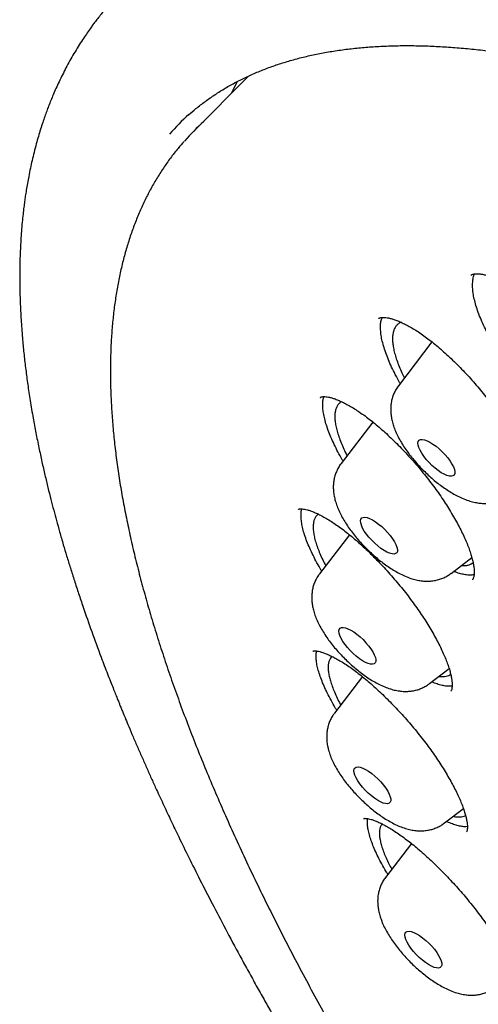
# Model space of a CAD drawing. Header units: millimetres. Extents: x 8 to 806, y 12 to 1720.
# Tile 37 of 129: x 591 to 598, y 657 to 673. Entities that reach past the tile are written whole.
import ezdxf

# ---------------------------------------------------------------- set-up
doc = ezdxf.new("R2010")
doc.units = ezdxf.units.MM

msp = doc.modelspace()

# ---------------------------------------------------------------- linework, layer by layer
at = {"color": 7, "linetype": 'Continuous', "lineweight": 30}
for p, q in [((594.351, 672.301), (593.465, 671.411)), ((597.955, 669.076), (597.97, 669.087)), ((596.459, 668.374), (596.457, 668.372)), ((597.324, 667.998), (596.781, 667.289)), ((596.366, 666.702), (595.851, 666.031)), ((595.986, 664.878), (595.502, 664.246)), ((597.634, 664.253), (597.969, 664.511)), ((595.394, 662.992), (595.393, 662.991)), ((597.285, 662.469), (597.601, 662.713)), ((596.197, 662.581), (595.744, 661.99)), ((597.65, 662.43), (597.638, 662.428)), ((597.527, 660.213), (597.833, 660.449)), ((597.897, 660.155), (597.871, 660.151)), ((596.992, 659.881), (596.57, 659.33))]:
    msp.add_line(p, q, dxfattribs=at)
at = {"color": 7, "linetype": 'Continuous', "lineweight": 30, "flags": 128}
for points in [[(594.082, 672.031), (594.143, 672.156), (594.173, 672.214)], [(597.115, 666.408), (597.137, 666.418), (597.166, 666.42), (597.203, 666.413), (597.244, 666.398), (597.29, 666.376), (597.339, 666.345), (597.389, 666.309), (597.44, 666.267), (597.489, 666.22), (597.536, 666.171), (597.579, 666.121), (597.616, 666.07), (597.647, 666.021), (597.67, 665.975), (597.686, 665.934), (597.693, 665.897), (597.692, 665.867), (597.682, 665.844), (597.664, 665.83), (597.638, 665.824), (597.605, 665.826), (597.566, 665.837), (597.522, 665.856), (597.475, 665.882), (597.425, 665.916), (597.374, 665.955), (597.324, 666), (597.276, 666.048), (597.231, 666.098), (597.191, 666.148), (597.157, 666.198), (597.13, 666.246), (597.11, 666.29), (597.098, 666.329), (597.095, 666.362), (597.101, 666.389), (597.115, 666.408)], [(596.171, 665.13), (596.185, 665.149), (596.207, 665.159), (596.236, 665.162), (596.272, 665.155), (596.313, 665.141), (596.359, 665.118), (596.408, 665.088), (596.458, 665.051), (596.509, 665.009), (596.558, 664.963), (596.605, 664.914), (596.648, 664.864), (596.685, 664.813), (596.716, 664.764), (596.74, 664.718), (596.756, 664.676), (596.764, 664.64), (596.763, 664.609), (596.753, 664.587), (596.735, 664.572), (596.709, 664.565), (596.677, 664.567), (596.638, 664.578), (596.594, 664.597), (596.547, 664.623), (596.497, 664.657), (596.446, 664.696), (596.396, 664.74), (596.348, 664.788), (596.303, 664.838), (596.263, 664.888), (596.228, 664.938), (596.201, 664.986), (596.181, 665.03), (596.169, 665.07), (596.166, 665.103), (596.171, 665.13)], [(595.817, 663.318), (595.822, 663.345), (595.835, 663.364), (595.857, 663.375), (595.886, 663.377), (595.922, 663.371), (595.963, 663.357), (596.009, 663.334), (596.057, 663.304), (596.108, 663.268), (596.159, 663.226), (596.208, 663.18), (596.255, 663.131), (596.298, 663.081), (596.335, 663.03), (596.366, 662.981), (596.39, 662.935), (596.407, 662.893), (596.414, 662.856), (596.414, 662.826), (596.404, 662.803), (596.387, 662.788), (596.361, 662.781), (596.329, 662.783), (596.29, 662.793), (596.246, 662.812), (596.199, 662.838), (596.149, 662.871), (596.098, 662.91), (596.048, 662.954), (596, 663.002), (595.955, 663.052), (595.915, 663.102), (595.88, 663.152), (595.852, 663.2), (595.832, 663.245), (595.82, 663.284), (595.817, 663.318)], [(596.062, 661.027), (596.058, 661.061), (596.063, 661.088), (596.077, 661.107), (596.098, 661.118), (596.127, 661.121), (596.162, 661.115), (596.204, 661.101), (596.249, 661.078), (596.298, 661.049), (596.348, 661.013), (596.399, 660.971), (596.449, 660.925), (596.495, 660.876), (596.538, 660.826), (596.576, 660.775), (596.608, 660.726), (596.632, 660.68), (596.648, 660.638), (596.656, 660.601), (596.656, 660.57), (596.646, 660.547), (596.629, 660.531), (596.604, 660.524), (596.571, 660.526), (596.533, 660.536), (596.489, 660.555), (596.442, 660.581), (596.392, 660.614), (596.342, 660.653), (596.291, 660.697), (596.243, 660.744), (596.198, 660.794), (596.157, 660.845), (596.123, 660.895), (596.095, 660.943), (596.074, 660.987), (596.062, 661.027)], [(596.9, 658.326), (596.888, 658.366), (596.884, 658.4), (596.889, 658.427), (596.902, 658.447), (596.923, 658.458), (596.952, 658.461), (596.987, 658.456), (597.028, 658.442), (597.074, 658.42), (597.122, 658.39), (597.173, 658.354), (597.223, 658.313), (597.273, 658.267), (597.32, 658.218), (597.363, 658.168), (597.401, 658.117), (597.432, 658.068), (597.457, 658.021), (597.473, 657.979), (597.482, 657.942), (597.481, 657.911), (597.472, 657.888), (597.455, 657.872), (597.43, 657.865), (597.398, 657.866), (597.36, 657.876), (597.316, 657.894), (597.269, 657.92), (597.219, 657.953), (597.169, 657.992), (597.118, 658.036), (597.07, 658.083), (597.025, 658.133), (596.984, 658.184), (596.949, 658.234), (596.921, 658.282), (596.9, 658.326)]]:
    msp.add_lwpolyline(points, dxfattribs=at)
at = {"color": 7, "linetype": 'Continuous', "lineweight": 30}
for centre, radius, start, end in [((595.937, 668.817), 3.833, 131.7352, 138.4044), ((596.159, 668.726), 3.803, 131.7385, 138.4278)]:
    msp.add_arc(centre, radius, start, end, dxfattribs=at)
for points, knots in [([(592.506, 673.894), (592.472, 673.862), (592.409, 673.801), (592.328, 673.719), (592.263, 673.65), (592.214, 673.597), (592.169, 673.548), (592.126, 673.498), (592.079, 673.444), (592.03, 673.386), (591.977, 673.32), (591.923, 673.252), (591.872, 673.186), (591.827, 673.125), (591.779, 673.058), (591.723, 672.978), (591.659, 672.883), (591.592, 672.778), (591.525, 672.666), (591.458, 672.551), (591.396, 672.436), (591.338, 672.322), (591.284, 672.211), (591.234, 672.104), (591.19, 672.002), (591.15, 671.907), (591.115, 671.818), (591.082, 671.731), (591.05, 671.642), (591.017, 671.544), (590.982, 671.438), (590.948, 671.324), (590.912, 671.2), (590.878, 671.07), (590.846, 670.938), (590.818, 670.808), (590.793, 670.684), (590.771, 670.565), (590.753, 670.458), (590.737, 670.36), (590.724, 670.268), (590.712, 670.172), (590.699, 670.06), (590.685, 669.932), (590.673, 669.792), (590.663, 669.648), (590.653, 669.451), (590.645, 669.202), (590.645, 668.903), (590.653, 668.612), (590.669, 668.322), (590.69, 668.049), (590.715, 667.791), (590.743, 667.55), (590.776, 667.304), (590.815, 667.043), (590.86, 666.782), (590.907, 666.527), (590.955, 666.291), (591.004, 666.064), (591.053, 665.848), (591.101, 665.645), (591.149, 665.455), (591.195, 665.278), (591.243, 665.103), (591.294, 664.917), (591.349, 664.726), (591.407, 664.532), (591.467, 664.338), (591.531, 664.134), (591.6, 663.923), (591.693, 663.649), (591.813, 663.306), (591.929, 662.989), (592.016, 662.76), (592.066, 662.63), (592.113, 662.509), (592.155, 662.403), (592.192, 662.311), (592.223, 662.234), (592.248, 662.172), (592.267, 662.125), (592.282, 662.087), (592.3, 662.044), (592.327, 661.979), (592.365, 661.887), (592.418, 661.76), (592.483, 661.606), (592.557, 661.434), (592.633, 661.26), (592.709, 661.089), (592.785, 660.92), (592.875, 660.722), (592.979, 660.496), (593.099, 660.242), (593.233, 659.963), (593.388, 659.647), (593.568, 659.287), (593.765, 658.903), (593.98, 658.492), (594.173, 658.134), (594.335, 657.836), (594.461, 657.61), (594.585, 657.388), (594.703, 657.18), (594.813, 656.988), (594.914, 656.814), (595.005, 656.657), (595.09, 656.512), (595.167, 656.382), (595.235, 656.267), (595.29, 656.174), (595.335, 656.099), (595.375, 656.034), (595.415, 655.966), (595.472, 655.872), (595.55, 655.744), (595.653, 655.575), (595.776, 655.376), (595.911, 655.158), (596.057, 654.926), (596.212, 654.683), (596.378, 654.423), (596.552, 654.155), (596.728, 653.886), (596.984, 653.499), (597.324, 652.994), (597.778, 652.334), (598.266, 651.643), (598.788, 650.922), (599.355, 650.157), (599.971, 649.347), (600.639, 648.491), (601.317, 647.644), (602.005, 646.806), (602.702, 645.977), (603.406, 645.159), (604.142, 644.323), (604.912, 643.47), (605.719, 642.597), (606.539, 641.731), (607.371, 640.873), (608.199, 640.04), (609.022, 639.231), (609.838, 638.447), (610.66, 637.674), (611.489, 636.912), (612.324, 636.162), (613.124, 635.461), (613.89, 634.803), (614.627, 634.184), (615.377, 633.567), (616.141, 632.953), (616.919, 632.342), (617.709, 631.736), (618.505, 631.14), (619.299, 630.561), (620.081, 630.006), (620.848, 629.475), (621.569, 628.991), (622.245, 628.548), (622.751, 628.224), (623.121, 627.993), (623.35, 627.85), (623.562, 627.72), (623.763, 627.597), (623.95, 627.484), (624.12, 627.382), (624.246, 627.307), (624.337, 627.253), (624.405, 627.213), (624.479, 627.169), (624.569, 627.117), (624.682, 627.051), (624.819, 626.971), (624.979, 626.879), (625.162, 626.775), (625.367, 626.659), (625.595, 626.531), (625.929, 626.347), (626.351, 626.119), (626.842, 625.86), (627.306, 625.623), (627.742, 625.407), (628.15, 625.209), (628.508, 625.041), (628.82, 624.898), (629.086, 624.778), (629.33, 624.671), (629.55, 624.576), (629.745, 624.493), (629.911, 624.424), (630.049, 624.367), (630.164, 624.319), (630.256, 624.283), (630.334, 624.251), (630.41, 624.221), (630.504, 624.184), (630.617, 624.14), (630.743, 624.091), (630.882, 624.038), (631.029, 623.983), (631.181, 623.927), (631.329, 623.874), (631.471, 623.823), (631.606, 623.776), (631.767, 623.721), (631.947, 623.66), (632.143, 623.596), (632.311, 623.542), (632.455, 623.497), (632.578, 623.46), (632.691, 623.426), (632.8, 623.394), (632.904, 623.364), (633.008, 623.334), (633.11, 623.306), (633.216, 623.277), (633.327, 623.247), (633.451, 623.215), (633.59, 623.179), (633.744, 623.141), (633.934, 623.096), (634.155, 623.046), (634.401, 622.994), (634.644, 622.946), (634.857, 622.908), (635.041, 622.877), (635.196, 622.852), (635.343, 622.831), (635.475, 622.812), (635.589, 622.798), (635.678, 622.787), (635.745, 622.779), (635.801, 622.773), (635.863, 622.766), (635.94, 622.758), (636.031, 622.75), (636.134, 622.74), (636.272, 622.729), (636.431, 622.719), (636.602, 622.71), (636.752, 622.704), (636.875, 622.701), (636.971, 622.699), (637.047, 622.699), (637.119, 622.698), (637.197, 622.699), (637.288, 622.7), (637.393, 622.702), (637.509, 622.706), (637.633, 622.712), (637.76, 622.72), (637.887, 622.729), (638.036, 622.742), (638.206, 622.76), (638.392, 622.785), (638.571, 622.812), (638.745, 622.843), (638.918, 622.878), (639.088, 622.917), (639.251, 622.958), (639.386, 622.996), (639.498, 623.029), (639.594, 623.06), (639.697, 623.094), (639.805, 623.133), (639.911, 623.173), (640.009, 623.212), (640.097, 623.249), (640.181, 623.285), (640.259, 623.321), (640.337, 623.358), (640.415, 623.396), (640.496, 623.438), (640.575, 623.48), (640.653, 623.523), (640.731, 623.568), (640.815, 623.618), (640.897, 623.669), (640.971, 623.716), (641.031, 623.757), (641.082, 623.791), (641.127, 623.823), (641.173, 623.856), (641.229, 623.897), (641.292, 623.944), (641.36, 623.997), (641.424, 624.048), (641.485, 624.099), (641.546, 624.15), (641.61, 624.206), (641.677, 624.266), (641.746, 624.331), (641.815, 624.397), (641.893, 624.475), (641.953, 624.537), (641.981, 624.567)], [0, 0, 0, 0, 0.002468, 0.004603, 0.006406, 0.007889, 0.009177, 0.01063, 0.011877, 0.013291, 0.015066, 0.016885, 0.018554, 0.020075, 0.021532, 0.023674, 0.026014, 0.02865, 0.031449, 0.034228, 0.037044, 0.039676, 0.042368, 0.044886, 0.047227, 0.049401, 0.051427, 0.053306, 0.055289, 0.05746, 0.059834, 0.062335, 0.064948, 0.067936, 0.070723, 0.073378, 0.076184, 0.078511, 0.080792, 0.082789, 0.0845, 0.08638, 0.08861, 0.091214, 0.094041, 0.096848, 0.099631, 0.105494, 0.111075, 0.116389, 0.121578, 0.126805, 0.13104, 0.135219, 0.139353, 0.143756, 0.14852, 0.152511, 0.156437, 0.160138, 0.163616, 0.166869, 0.169881, 0.172649, 0.17525, 0.178124, 0.18134, 0.184108, 0.187087, 0.190204, 0.193379, 0.196612, 0.202519, 0.208611, 0.210564, 0.2125, 0.214245, 0.215775, 0.217091, 0.218191, 0.219077, 0.219749, 0.220206, 0.220677, 0.221624, 0.222943, 0.224635, 0.226994, 0.229463, 0.231891, 0.23428, 0.23663, 0.238939, 0.242489, 0.24594, 0.249388, 0.253922, 0.258763, 0.26391, 0.269365, 0.275125, 0.278066, 0.281081, 0.284018, 0.286726, 0.289206, 0.291456, 0.293478, 0.29527, 0.297039, 0.298509, 0.299681, 0.300621, 0.30138, 0.302197, 0.303223, 0.304974, 0.307119, 0.309659, 0.312594, 0.315393, 0.318476, 0.321823, 0.325212, 0.328582, 0.331932, 0.339753, 0.347465, 0.356505, 0.365392, 0.374127, 0.384747, 0.395231, 0.405621, 0.415916, 0.426117, 0.436224, 0.446238, 0.457205, 0.468172, 0.479138, 0.490104, 0.50107, 0.511454, 0.521839, 0.532224, 0.542609, 0.552995, 0.563381, 0.572294, 0.581332, 0.590529, 0.599883, 0.609397, 0.619069, 0.6289, 0.638663, 0.648316, 0.657804, 0.667126, 0.675192, 0.68313, 0.686214, 0.689163, 0.691845, 0.694257, 0.696817, 0.698983, 0.700757, 0.701653, 0.702495, 0.703361, 0.704497, 0.705954, 0.707712, 0.70977, 0.712129, 0.714789, 0.71775, 0.721007, 0.727831, 0.734332, 0.74051, 0.746365, 0.751896, 0.757103, 0.761027, 0.764738, 0.768146, 0.771221, 0.773964, 0.776374, 0.778221, 0.779829, 0.781309, 0.782116, 0.783193, 0.784542, 0.786161, 0.788052, 0.790006, 0.792185, 0.794455, 0.796633, 0.79872, 0.800713, 0.802615, 0.80586, 0.808793, 0.811416, 0.813494, 0.815327, 0.81704, 0.818702, 0.820311, 0.821868, 0.823507, 0.825086, 0.826783, 0.828727, 0.830918, 0.833356, 0.83604, 0.840024, 0.844023, 0.848013, 0.851992, 0.85464, 0.857283, 0.859841, 0.862111, 0.864082, 0.865753, 0.866711, 0.867578, 0.868654, 0.86999, 0.871587, 0.873445, 0.875483, 0.878927, 0.882023, 0.88477, 0.887158, 0.888766, 0.890138, 0.891363, 0.8928, 0.894522, 0.896503, 0.898742, 0.901182, 0.903646, 0.90612, 0.908605, 0.912504, 0.916264, 0.919843, 0.923436, 0.927069, 0.930677, 0.934233, 0.937549, 0.939501, 0.941561, 0.943845, 0.946353, 0.948836, 0.951054, 0.953054, 0.954924, 0.956804, 0.958531, 0.960389, 0.962359, 0.964264, 0.966066, 0.967882, 0.969915, 0.972169, 0.973914, 0.97543, 0.9767, 0.977728, 0.978822, 0.980143, 0.981948, 0.983695, 0.985321, 0.986848, 0.988422, 0.990035, 0.991833, 0.993882, 0.996091, 0.998133, 1, 1, 1, 1]), ([(593.379, 671.669), (593.419, 671.705), (593.507, 671.782), (593.652, 671.893), (593.81, 672.003), (593.975, 672.106), (594.147, 672.202), (594.326, 672.291), (594.511, 672.373), (594.703, 672.447), (594.901, 672.514), (595.105, 672.574), (595.316, 672.627), (595.533, 672.673), (595.757, 672.711), (595.986, 672.742), (596.222, 672.766), (596.464, 672.783), (596.712, 672.793), (596.966, 672.795), (597.226, 672.79), (597.491, 672.778), (597.763, 672.759), (598.04, 672.732), (598.323, 672.699), (598.612, 672.658), (598.906, 672.609), (599.205, 672.554), (599.51, 672.491), (599.82, 672.421), (600.135, 672.344), (600.456, 672.259), (600.781, 672.168), (601.111, 672.069), (601.445, 671.963), (601.785, 671.85), (602.128, 671.73), (602.477, 671.603), (602.829, 671.468), (603.186, 671.327), (603.546, 671.179), (603.911, 671.024), (604.28, 670.862), (604.652, 670.693), (605.028, 670.518), (605.407, 670.336), (605.79, 670.147), (606.176, 669.951), (606.565, 669.749), (606.958, 669.541), (607.353, 669.326), (607.75, 669.104), (608.151, 668.877), (608.554, 668.643), (608.959, 668.403), (609.367, 668.157), (609.777, 667.905), (610.189, 667.647), (610.603, 667.383), (611.018, 667.113), (611.435, 666.838), (611.854, 666.557), (612.274, 666.271), (612.695, 665.979), (613.118, 665.681), (613.541, 665.379), (613.965, 665.071), (614.39, 664.758), (614.816, 664.441), (615.242, 664.118), (615.669, 663.791), (616.095, 663.459), (616.522, 663.122), (616.949, 662.781), (617.375, 662.435), (617.802, 662.085), (618.227, 661.731), (618.653, 661.373), (619.077, 661.011), (619.501, 660.645), (619.924, 660.276), (620.345, 659.902), (620.766, 659.526), (621.185, 659.145), (621.603, 658.762), (622.019, 658.375), (622.433, 657.986), (622.845, 657.593), (623.256, 657.198), (623.664, 656.8), (624.071, 656.399), (624.475, 655.996), (624.876, 655.591), (625.275, 655.183), (625.671, 654.773), (626.064, 654.362), (626.455, 653.948), (626.842, 653.533), (627.226, 653.116), (627.607, 652.698), (627.984, 652.279), (628.358, 651.858), (628.728, 651.436), (629.095, 651.013), (629.458, 650.59), (629.816, 650.166), (630.171, 649.741), (630.521, 649.316), (630.867, 648.89), (631.209, 648.465), (631.546, 648.039), (631.878, 647.613), (632.206, 647.188), (632.529, 646.763), (632.847, 646.339), (633.161, 645.915), (633.469, 645.492), (633.771, 645.069), (634.069, 644.648), (634.361, 644.228), (634.648, 643.809), (634.929, 643.392), (635.204, 642.976), (635.474, 642.561), (635.738, 642.149), (635.996, 641.738), (636.249, 641.33), (636.495, 640.923), (636.735, 640.519), (636.969, 640.117), (637.196, 639.718), (637.417, 639.321), (637.632, 638.927), (637.841, 638.537), (638.043, 638.149), (638.238, 637.764), (638.427, 637.382), (638.609, 637.004), (638.784, 636.63), (638.953, 636.259), (639.114, 635.891), (639.269, 635.528), (639.417, 635.168), (639.558, 634.813), (639.692, 634.462), (639.819, 634.115), (639.938, 633.772), (640.051, 633.434), (640.157, 633.101), (640.255, 632.772), (640.346, 632.448), (640.43, 632.129), (640.507, 631.816), (640.576, 631.507), (640.638, 631.203), (640.693, 630.905), (640.741, 630.613), (640.781, 630.325), (640.815, 630.044), (640.84, 629.768), (640.859, 629.498), (640.87, 629.233), (640.875, 628.975), (640.871, 628.722), (640.861, 628.476), (640.843, 628.236), (640.819, 628.002), (640.787, 627.774), (640.748, 627.552), (640.702, 627.337), (640.648, 627.128), (640.588, 626.925), (640.52, 626.729), (640.445, 626.539), (640.364, 626.356), (640.274, 626.179), (640.178, 626.008), (640.075, 625.845), (639.964, 625.688), (639.856, 625.548), (639.782, 625.464), (639.749, 625.428)], [0, 0, 0, 0, 0.004838, 0.010562, 0.016278, 0.021985, 0.027682, 0.033366, 0.039037, 0.044696, 0.050341, 0.055975, 0.061598, 0.067211, 0.072816, 0.078413, 0.084004, 0.08959, 0.095172, 0.10075, 0.106326, 0.1119, 0.117473, 0.123045, 0.128616, 0.134187, 0.139758, 0.14533, 0.150902, 0.156475, 0.162048, 0.167622, 0.173197, 0.178774, 0.18435, 0.189928, 0.195507, 0.201087, 0.206668, 0.212249, 0.217832, 0.223415, 0.228999, 0.234584, 0.24017, 0.245757, 0.251344, 0.256932, 0.26252, 0.26811, 0.273699, 0.27929, 0.284881, 0.290472, 0.296064, 0.301656, 0.307249, 0.312842, 0.318436, 0.32403, 0.329624, 0.335219, 0.340814, 0.346409, 0.352005, 0.357601, 0.363197, 0.368793, 0.37439, 0.379986, 0.385583, 0.391181, 0.396778, 0.402376, 0.407973, 0.413571, 0.419169, 0.424767, 0.430366, 0.435964, 0.441562, 0.447161, 0.45276, 0.458358, 0.463957, 0.469556, 0.475155, 0.480754, 0.486352, 0.491951, 0.49755, 0.503149, 0.508748, 0.514347, 0.519946, 0.525545, 0.531144, 0.536743, 0.542342, 0.547941, 0.553539, 0.559138, 0.564736, 0.570335, 0.575933, 0.581531, 0.58713, 0.592728, 0.598325, 0.603923, 0.609521, 0.615118, 0.620715, 0.626312, 0.631909, 0.637506, 0.643102, 0.648698, 0.654294, 0.65989, 0.665485, 0.67108, 0.676675, 0.682269, 0.687863, 0.693457, 0.69905, 0.704643, 0.710235, 0.715827, 0.721419, 0.72701, 0.7326, 0.73819, 0.743779, 0.749368, 0.754956, 0.760543, 0.76613, 0.771716, 0.777301, 0.782885, 0.788469, 0.794052, 0.799633, 0.805214, 0.810794, 0.816373, 0.821951, 0.827528, 0.833104, 0.838679, 0.844253, 0.849827, 0.855399, 0.860971, 0.866542, 0.872112, 0.877683, 0.883253, 0.888823, 0.894394, 0.899966, 0.905539, 0.911115, 0.916692, 0.922274, 0.92786, 0.933451, 0.939048, 0.944653, 0.950267, 0.955891, 0.961526, 0.967173, 0.972833, 0.978506, 0.984191, 0.989889, 0.995598, 1, 1, 1, 1]), ([(593.307, 671.242), (593.275, 671.205), (593.198, 671.119), (593.087, 670.975), (592.971, 670.811), (592.862, 670.64), (592.76, 670.462), (592.666, 670.278), (592.579, 670.086), (592.499, 669.888), (592.427, 669.684), (592.362, 669.473), (592.304, 669.255), (592.254, 669.031), (592.212, 668.8), (592.177, 668.563), (592.15, 668.32), (592.13, 668.071), (592.118, 667.816), (592.113, 667.555), (592.116, 667.288), (592.127, 667.015), (592.145, 666.737), (592.171, 666.454), (592.204, 666.164), (592.245, 665.87), (592.293, 665.57), (592.349, 665.266), (592.413, 664.956), (592.483, 664.641), (592.561, 664.322), (592.647, 663.998), (592.739, 663.669), (592.839, 663.335), (592.947, 662.997), (593.061, 662.655), (593.183, 662.309), (593.311, 661.958), (593.447, 661.604), (593.59, 661.245), (593.74, 660.883), (593.897, 660.516), (594.06, 660.147), (594.231, 659.773), (594.408, 659.397), (594.592, 659.017), (594.783, 658.634), (594.98, 658.247), (595.184, 657.858), (595.394, 657.466), (595.611, 657.072), (595.834, 656.674), (596.063, 656.275), (596.298, 655.872), (596.54, 655.468), (596.788, 655.062), (597.041, 654.653), (597.301, 654.243), (597.566, 653.83), (597.838, 653.417), (598.114, 653.001), (598.397, 652.585), (598.685, 652.167), (598.978, 651.748), (599.277, 651.328), (599.58, 650.907), (599.889, 650.485), (600.203, 650.063), (600.522, 649.64), (600.846, 649.217), (601.175, 648.793), (601.508, 648.37), (601.846, 647.946), (602.188, 647.523), (602.534, 647.1), (602.885, 646.677), (603.24, 646.255), (603.599, 645.834), (603.961, 645.413), (604.328, 644.993), (604.698, 644.574), (605.072, 644.157), (605.449, 643.74), (605.83, 643.326), (606.214, 642.912), (606.601, 642.501), (606.991, 642.091), (607.383, 641.683), (607.779, 641.277), (608.177, 640.873), (608.578, 640.472), (608.981, 640.073), (609.386, 639.676), (609.794, 639.283), (610.203, 638.892), (610.615, 638.503), (611.028, 638.118), (611.443, 637.736), (611.859, 637.358), (612.277, 636.982), (612.696, 636.61), (613.116, 636.242), (613.537, 635.878), (613.959, 635.517), (614.382, 635.16), (614.805, 634.807), (615.229, 634.459), (615.654, 634.114), (616.078, 633.774), (616.503, 633.438), (616.927, 633.107), (617.352, 632.781), (617.776, 632.459), (618.2, 632.143), (618.623, 631.831), (619.045, 631.524), (619.467, 631.223), (619.888, 630.926), (620.308, 630.635), (620.726, 630.349), (621.144, 630.069), (621.56, 629.795), (621.974, 629.526), (622.387, 629.263), (622.798, 629.006), (623.207, 628.754), (623.614, 628.509), (624.018, 628.269), (624.421, 628.036), (624.821, 627.809), (625.218, 627.589), (625.613, 627.374), (626.006, 627.166), (626.395, 626.965), (626.781, 626.77), (627.164, 626.582), (627.544, 626.4), (627.921, 626.225), (628.294, 626.057), (628.664, 625.896), (629.03, 625.741), (629.392, 625.594), (629.75, 625.453), (630.105, 625.32), (630.455, 625.193), (630.801, 625.074), (631.143, 624.962), (631.48, 624.857), (631.813, 624.759), (632.142, 624.669), (632.465, 624.585), (632.784, 624.509), (633.098, 624.441), (633.408, 624.38), (633.712, 624.326), (634.011, 624.28), (634.304, 624.241), (634.593, 624.21), (634.876, 624.186), (635.153, 624.17), (635.425, 624.162), (635.692, 624.161), (635.952, 624.167), (636.207, 624.181), (636.455, 624.203), (636.698, 624.233), (636.934, 624.27), (637.164, 624.314), (637.388, 624.367), (637.605, 624.426), (637.816, 624.494), (638.02, 624.568), (638.217, 624.65), (638.407, 624.74), (638.591, 624.837), (638.768, 624.941), (638.938, 625.052), (639.1, 625.17), (639.236, 625.278), (639.314, 625.349), (639.344, 625.376)], [0, 0, 0, 0, 0.00406, 0.009581, 0.015107, 0.020639, 0.026179, 0.031728, 0.037287, 0.042858, 0.04844, 0.054034, 0.059638, 0.065252, 0.070876, 0.076509, 0.082148, 0.087794, 0.093446, 0.099102, 0.104761, 0.110423, 0.116088, 0.121754, 0.12742, 0.133088, 0.138755, 0.144423, 0.15009, 0.155756, 0.161422, 0.167087, 0.172751, 0.178414, 0.184076, 0.189737, 0.195398, 0.201057, 0.206715, 0.212373, 0.218029, 0.223685, 0.22934, 0.234994, 0.240647, 0.246299, 0.251951, 0.257602, 0.263252, 0.268902, 0.274551, 0.280199, 0.285847, 0.291495, 0.297142, 0.302788, 0.308434, 0.31408, 0.319725, 0.32537, 0.331014, 0.336659, 0.342302, 0.347946, 0.353589, 0.359232, 0.364875, 0.370517, 0.376159, 0.381801, 0.387443, 0.393085, 0.398726, 0.404367, 0.410008, 0.415649, 0.42129, 0.426931, 0.432571, 0.438212, 0.443852, 0.449492, 0.455133, 0.460773, 0.466413, 0.472053, 0.477693, 0.483333, 0.488973, 0.494613, 0.500252, 0.505892, 0.511532, 0.517172, 0.522812, 0.528452, 0.534092, 0.539732, 0.545372, 0.551012, 0.556652, 0.562293, 0.567933, 0.573573, 0.579214, 0.584855, 0.590495, 0.596136, 0.601777, 0.607419, 0.61306, 0.618702, 0.624343, 0.629985, 0.635628, 0.64127, 0.646913, 0.652556, 0.658199, 0.663842, 0.669486, 0.67513, 0.680774, 0.686419, 0.692064, 0.69771, 0.703356, 0.709002, 0.714649, 0.720296, 0.725944, 0.731593, 0.737242, 0.742891, 0.748542, 0.754192, 0.759844, 0.765496, 0.771149, 0.776803, 0.782458, 0.788113, 0.793769, 0.799427, 0.805085, 0.810744, 0.816404, 0.822065, 0.827727, 0.833391, 0.839055, 0.84472, 0.850386, 0.856052, 0.86172, 0.867388, 0.873056, 0.878725, 0.884393, 0.890061, 0.895728, 0.901393, 0.907056, 0.912716, 0.918373, 0.924025, 0.929671, 0.935311, 0.940943, 0.946567, 0.952181, 0.957784, 0.963377, 0.968958, 0.974527, 0.980086, 0.985634, 0.991172, 0.996703, 1, 1, 1, 1]), ([(597.97, 669.087), (597.972, 669.089), (597.979, 669.092), (597.995, 669.097), (598.022, 669.102), (598.058, 669.104), (598.103, 669.1), (598.155, 669.091), (598.214, 669.076), (598.279, 669.054), (598.35, 669.025), (598.426, 668.989), (598.507, 668.945), (598.592, 668.895), (598.679, 668.838), (598.768, 668.775), (598.86, 668.705), (598.954, 668.629), (599.051, 668.546), (599.148, 668.458), (599.246, 668.364), (599.344, 668.266), (599.44, 668.164), (599.534, 668.059), (599.625, 667.953), (599.712, 667.845), (599.796, 667.736), (599.876, 667.626), (599.954, 667.515), (600.027, 667.403), (600.096, 667.291), (600.16, 667.18), (600.219, 667.071), (600.272, 666.965), (600.319, 666.863), (600.359, 666.765), (600.393, 666.673), (600.42, 666.587), (600.441, 666.507), (600.455, 666.433), (600.464, 666.366), (600.468, 666.307), (600.466, 666.255), (600.461, 666.213), (600.453, 666.179), (600.442, 666.154), (600.433, 666.138), (600.427, 666.131), (600.424, 666.129)], [0, 0, 0, 0, 0.011399, 0.033115, 0.053484, 0.075043, 0.096073, 0.117056, 0.138172, 0.159519, 0.1811, 0.202876, 0.224786, 0.246764, 0.268732, 0.29053, 0.312477, 0.334816, 0.357479, 0.380389, 0.403461, 0.426606, 0.449716, 0.472696, 0.495478, 0.518006, 0.540308, 0.562796, 0.585479, 0.608314, 0.631249, 0.65422, 0.677137, 0.699931, 0.722535, 0.744887, 0.766936, 0.788628, 0.810151, 0.831659, 0.853075, 0.874369, 0.895532, 0.91661, 0.937717, 0.959105, 0.981385, 1, 1, 1, 1]), ([(598.289, 668.018), (598.276, 668.04), (598.24, 668.104), (598.187, 668.209), (598.131, 668.33), (598.083, 668.448), (598.043, 668.561), (598.014, 668.668), (597.993, 668.767), (597.982, 668.861), (597.98, 668.946), (597.989, 669.021), (598, 669.072), (598.011, 669.095), (598.013, 669.1)], [0, 0, 0, 0, 0.04861, 0.140505, 0.233045, 0.326583, 0.42148, 0.513253, 0.605672, 0.699075, 0.793828, 0.885437, 0.977697, 1, 1, 1, 1]), ([(596.457, 668.376), (596.457, 668.376), (596.461, 668.38), (596.465, 668.382), (596.473, 668.386), (596.476, 668.388)], [0, 0, 0, 0, 0.00118, 0.615832, 1, 1, 1, 1]), ([(596.476, 668.388), (596.479, 668.389), (596.486, 668.391), (596.504, 668.395), (596.535, 668.397), (596.575, 668.394), (596.622, 668.387), (596.676, 668.373), (596.738, 668.353), (596.805, 668.325), (596.878, 668.291), (596.956, 668.25), (597.039, 668.201), (597.125, 668.146), (597.213, 668.084), (597.303, 668.016), (597.395, 667.942), (597.489, 667.861), (597.585, 667.775), (597.683, 667.682), (597.78, 667.585), (597.876, 667.484), (597.972, 667.38), (598.064, 667.273), (598.154, 667.165), (598.239, 667.056), (598.321, 666.946), (598.4, 666.836), (598.475, 666.725), (598.546, 666.613), (598.612, 666.502), (598.674, 666.393), (598.73, 666.286), (598.781, 666.183), (598.825, 666.083), (598.862, 665.989), (598.893, 665.901), (598.917, 665.819), (598.936, 665.744), (598.948, 665.675), (598.955, 665.614), (598.956, 665.56), (598.953, 665.516), (598.947, 665.48), (598.939, 665.453), (598.929, 665.435), (598.923, 665.426), (598.92, 665.423), (598.919, 665.422)], [0, 0, 0, 0, 0.011567, 0.032004, 0.053626, 0.074559, 0.095435, 0.11649, 0.137851, 0.159537, 0.181509, 0.2037, 0.226035, 0.248439, 0.270825, 0.293048, 0.315362, 0.338064, 0.361087, 0.384356, 0.407786, 0.431289, 0.454754, 0.478088, 0.50122, 0.524091, 0.546687, 0.569473, 0.592445, 0.61557, 0.638792, 0.662048, 0.685245, 0.708309, 0.73117, 0.753762, 0.776026, 0.79791, 0.81956, 0.841177, 0.862676, 0.884031, 0.905253, 0.926427, 0.9477, 0.96948, 0.992704, 1, 1, 1, 1]), ([(596.809, 667.326), (596.806, 667.332), (596.777, 667.381), (596.73, 667.47), (596.669, 667.592), (596.617, 667.711), (596.573, 667.825), (596.538, 667.934), (596.512, 668.035), (596.496, 668.129), (596.489, 668.217), (596.491, 668.295), (596.5, 668.355), (596.512, 668.385), (596.516, 668.395)], [0, 0, 0, 0, 0.0119189, 0.1074343, 0.1999206, 0.2930574, 0.3871987, 0.482709, 0.5750421, 0.6681928, 0.7619967, 0.8573273, 0.9498398, 1, 1, 1, 1]), ([(596.825, 668.317), (596.81, 668.31), (596.781, 668.295), (596.746, 668.262), (596.718, 668.219), (596.698, 668.167), (596.687, 668.108), (596.684, 668.04), (596.689, 667.965), (596.702, 667.883), (596.724, 667.795), (596.753, 667.701), (596.79, 667.602), (596.831, 667.506), (596.863, 667.442), (596.877, 667.414)], [0, 0, 0, 0, 0.076931, 0.154396, 0.233546, 0.313278, 0.390209, 0.468238, 0.546823, 0.626554, 0.703504, 0.78155, 0.860154, 0.939902, 1, 1, 1, 1]), ([(596.781, 667.289), (596.779, 667.286), (596.761, 667.265), (596.734, 667.22), (596.701, 667.154), (596.678, 667.085), (596.662, 667.015), (596.655, 666.943), (596.654, 666.871), (596.662, 666.796), (596.677, 666.718), (596.7, 666.636), (596.733, 666.55), (596.776, 666.46), (596.827, 666.369), (596.883, 666.28), (596.945, 666.195), (597.01, 666.112), (597.078, 666.031), (597.15, 665.954), (597.225, 665.88), (597.302, 665.808), (597.381, 665.74), (597.463, 665.677), (597.547, 665.617), (597.633, 665.561), (597.722, 665.511), (597.816, 665.466), (597.909, 665.43), (597.999, 665.405), (598.081, 665.39), (598.159, 665.384), (598.235, 665.386), (598.308, 665.396), (598.379, 665.414), (598.447, 665.44), (598.509, 665.472), (598.546, 665.499), (598.563, 665.512)], [0, 0, 0, 0, 0.002855, 0.026343, 0.049539, 0.072623, 0.095803, 0.119331, 0.14354, 0.168867, 0.195878, 0.22521, 0.257268, 0.291494, 0.325864, 0.359177, 0.391422, 0.422864, 0.453766, 0.484345, 0.51478, 0.545234, 0.575816, 0.606699, 0.63809, 0.670252, 0.703535, 0.738376, 0.775133, 0.806329, 0.834808, 0.861248, 0.886303, 0.91044, 0.933977, 0.957127, 0.980034, 1, 1, 1, 1]), ([(595.515, 667.099), (595.516, 667.1), (595.519, 667.104), (595.523, 667.106), (595.533, 667.109), (595.537, 667.111)], [0, 0, 0, 0, 0.215942, 0.669444, 1, 1, 1, 1]), ([(595.537, 667.111), (595.54, 667.111), (595.549, 667.113), (595.571, 667.115), (595.606, 667.113), (595.649, 667.107), (595.699, 667.094), (595.756, 667.076), (595.82, 667.05), (595.89, 667.018), (595.966, 666.978), (596.046, 666.931), (596.13, 666.877), (596.217, 666.817), (596.307, 666.75), (596.398, 666.677), (596.49, 666.599), (596.585, 666.514), (596.681, 666.424), (596.778, 666.329), (596.874, 666.229), (596.97, 666.125), (597.064, 666.019), (597.156, 665.91), (597.244, 665.801), (597.328, 665.691), (597.408, 665.582), (597.485, 665.472), (597.558, 665.361), (597.627, 665.251), (597.691, 665.142), (597.75, 665.034), (597.804, 664.93), (597.851, 664.83), (597.893, 664.734), (597.927, 664.644), (597.956, 664.56), (597.977, 664.483), (597.993, 664.413), (598.003, 664.35), (598.007, 664.295), (598.007, 664.249), (598.003, 664.211), (597.996, 664.183), (597.989, 664.163), (597.982, 664.152), (597.979, 664.15), (597.978, 664.148)], [0, 0, 0, 0, 0.011737, 0.033148, 0.053932, 0.074652, 0.095591, 0.116912, 0.138646, 0.160758, 0.183179, 0.205825, 0.22861, 0.251455, 0.274267, 0.296911, 0.319618, 0.342705, 0.366108, 0.389751, 0.41355, 0.437416, 0.461236, 0.484919, 0.508393, 0.531598, 0.554517, 0.577596, 0.60087, 0.624293, 0.647812, 0.671355, 0.694829, 0.718158, 0.741265, 0.764079, 0.786537, 0.80858, 0.830347, 0.852049, 0.8736, 0.894985, 0.916242, 0.937499, 0.958996, 0.981381, 1, 1, 1, 1]), ([(595.883, 666.072), (595.867, 666.099), (595.825, 666.17), (595.769, 666.279), (595.711, 666.399), (595.663, 666.513), (595.622, 666.623), (595.591, 666.727), (595.569, 666.823), (595.556, 666.911), (595.553, 666.992), (595.558, 667.061), (595.568, 667.098), (595.573, 667.114)], [0, 0, 0, 0, 0.06264, 0.159807, 0.253855, 0.348564, 0.444295, 0.541419, 0.635296, 0.729833, 0.825375, 0.922298, 1, 1, 1, 1]), ([(595.86, 667.031), (595.857, 667.03), (595.84, 667.022), (595.815, 666.998), (595.786, 666.96), (595.765, 666.912), (595.753, 666.856), (595.749, 666.793), (595.753, 666.72), (595.766, 666.641), (595.786, 666.556), (595.815, 666.465), (595.851, 666.368), (595.895, 666.267), (595.928, 666.196), (595.948, 666.159), (595.949, 666.158)], [0, 0, 0, 0, 0.01665, 0.097459, 0.180025, 0.263199, 0.343451, 0.424848, 0.506827, 0.590001, 0.670257, 0.751658, 0.83364, 0.916816, 0.997104, 1, 1, 1, 1]), ([(595.852, 666.029), (595.847, 666.024), (595.827, 666), (595.801, 665.956), (595.783, 665.916), (595.775, 665.898)], [0, 0, 0, 0, 0.13148, 0.618252, 1, 1, 1, 1]), ([(595.775, 665.898), (595.766, 665.875), (595.749, 665.83), (595.733, 665.759), (595.725, 665.687), (595.725, 665.615), (595.732, 665.54), (595.747, 665.463), (595.77, 665.381), (595.802, 665.295), (595.845, 665.205), (595.895, 665.114), (595.952, 665.025), (596.013, 664.939), (596.078, 664.856), (596.146, 664.776), (596.218, 664.698), (596.293, 664.624), (596.37, 664.552), (596.449, 664.484), (596.53, 664.42), (596.614, 664.36), (596.7, 664.305), (596.789, 664.254), (596.883, 664.209), (596.976, 664.172), (597.066, 664.147), (597.148, 664.132), (597.226, 664.125), (597.302, 664.127), (597.376, 664.137), (597.447, 664.155), (597.515, 664.181), (597.578, 664.213), (597.615, 664.24), (597.633, 664.254)], [0, 0, 0, 0, 0.0247582, 0.0490897, 0.0737967, 0.0992035, 0.1257673, 0.1540778, 0.1848057, 0.2183943, 0.2543064, 0.2904518, 0.3255002, 0.3594184, 0.3924825, 0.4249707, 0.4571117, 0.4890958, 0.5210937, 0.5532221, 0.5856604, 0.6186236, 0.6523861, 0.6873115, 0.7238575, 0.7624119, 0.795315, 0.8253444, 0.8532, 0.8795756, 0.9049708, 0.9297247, 0.9540635, 0.9781429, 1, 1, 1, 1]), ([(595.156, 665.287), (595.157, 665.287), (595.158, 665.289), (595.16, 665.29), (595.168, 665.293), (595.178, 665.295), (595.182, 665.296)], [0, 0, 0, 0, 0.1620926, 0.531209, 0.8082658, 1, 1, 1, 1]), ([(595.182, 665.296), (595.186, 665.296), (595.196, 665.297), (595.221, 665.296), (595.259, 665.291), (595.304, 665.281), (595.357, 665.265), (595.416, 665.242), (595.483, 665.212), (595.555, 665.175), (595.633, 665.13), (595.715, 665.079), (595.8, 665.02), (595.889, 664.956), (595.979, 664.885), (596.071, 664.809), (596.164, 664.727), (596.259, 664.64), (596.355, 664.547), (596.451, 664.449), (596.548, 664.347), (596.643, 664.242), (596.737, 664.134), (596.828, 664.025), (596.915, 663.915), (596.998, 663.805), (597.077, 663.696), (597.152, 663.587), (597.224, 663.478), (597.291, 663.369), (597.353, 663.262), (597.411, 663.157), (597.463, 663.055), (597.508, 662.958), (597.548, 662.865), (597.581, 662.779), (597.607, 662.699), (597.626, 662.627), (597.64, 662.562), (597.648, 662.505), (597.651, 662.456), (597.65, 662.415), (597.646, 662.384), (597.64, 662.363), (597.634, 662.35), (597.63, 662.346), (597.629, 662.345), (597.629, 662.345)], [0, 0, 0, 0, 0.011894, 0.032438, 0.052936, 0.073652, 0.094805, 0.116452, 0.13857, 0.16109, 0.183928, 0.206988, 0.230181, 0.253422, 0.276619, 0.29965, 0.32269, 0.346106, 0.369834, 0.3938, 0.41792, 0.442105, 0.466242, 0.490238, 0.514021, 0.53753, 0.560742, 0.584059, 0.607589, 0.63127, 0.655043, 0.678838, 0.702556, 0.726119, 0.749444, 0.772455, 0.79508, 0.817257, 0.839105, 0.860846, 0.8824, 0.903765, 0.925011, 0.946306, 0.968022, 0.991117, 1, 1, 1, 1]), ([(595.536, 664.291), (595.534, 664.294), (595.507, 664.339), (595.46, 664.424), (595.397, 664.545), (595.343, 664.661), (595.297, 664.771), (595.259, 664.877), (595.231, 664.975), (595.212, 665.066), (595.203, 665.149), (595.203, 665.223), (595.207, 665.272), (595.215, 665.293), (595.215, 665.296)], [0, 0, 0, 0, 0.006719, 0.1050108, 0.2047356, 0.3012374, 0.3984181, 0.4966467, 0.596304, 0.6926354, 0.7896434, 0.8876819, 0.9871356, 1, 1, 1, 1]), ([(595.485, 665.21), (595.479, 665.206), (595.46, 665.194), (595.437, 665.164), (595.415, 665.12), (595.403, 665.068), (595.398, 665.007), (595.402, 664.939), (595.413, 664.863), (595.433, 664.78), (595.461, 664.692), (595.497, 664.598), (595.54, 664.498), (595.576, 664.424), (595.598, 664.383), (595.602, 664.376)], [0, 0, 0, 0, 0.040418, 0.127053, 0.214326, 0.298532, 0.383941, 0.469961, 0.557235, 0.64143, 0.726826, 0.812832, 0.900091, 0.984304, 1, 1, 1, 1]), ([(597.798, 664.38), (597.799, 664.38), (597.822, 664.376), (597.86, 664.378), (597.913, 664.386), (597.956, 664.402), (597.979, 664.42), (597.989, 664.428)], [0, 0, 0, 0, 0.007383, 0.271734, 0.526637, 0.785181, 1, 1, 1, 1]), ([(595.502, 664.245), (595.497, 664.238), (595.476, 664.212), (595.447, 664.162), (595.416, 664.096), (595.395, 664.027), (595.381, 663.955), (595.378, 663.906), (595.376, 663.881)], [0, 0, 0, 0, 0.063584, 0.249543, 0.433496, 0.616909, 0.80149, 1, 1, 1, 1]), ([(598.013, 664.233), (597.993, 664.229), (597.954, 664.223), (597.885, 664.226), (597.809, 664.24), (597.739, 664.259), (597.692, 664.278), (597.675, 664.285)], [0, 0, 0, 0, 0.215601, 0.432709, 0.654502, 0.877898, 1, 1, 1, 1]), ([(595.376, 663.881), (595.376, 663.858), (595.377, 663.81), (595.386, 663.736), (595.403, 663.657), (595.428, 663.574), (595.463, 663.487), (595.508, 663.396), (595.56, 663.306), (595.618, 663.217), (595.681, 663.132), (595.746, 663.05), (595.816, 662.971), (595.888, 662.894), (595.964, 662.82), (596.041, 662.749), (596.121, 662.683), (596.203, 662.62), (596.287, 662.561), (596.374, 662.506), (596.465, 662.457), (596.556, 662.415), (596.647, 662.382), (596.732, 662.359), (596.814, 662.345), (596.892, 662.34), (596.967, 662.344), (597.04, 662.355), (597.111, 662.374), (597.178, 662.402), (597.236, 662.433), (597.27, 662.459), (597.283, 662.469)], [0, 0, 0, 0, 0.026388, 0.055855, 0.087299, 0.12156, 0.158926, 0.198405, 0.237503, 0.275325, 0.311985, 0.3478, 0.383058, 0.417995, 0.452813, 0.48768, 0.522737, 0.558189, 0.594283, 0.631342, 0.669791, 0.71014, 0.748301, 0.783519, 0.815706, 0.845685, 0.87417, 0.901669, 0.928525, 0.954965, 0.981149, 1, 1, 1, 1]), ([(595.393, 662.993), (595.393, 662.993), (595.393, 662.993), (595.399, 662.996), (595.41, 662.997), (595.423, 662.998), (595.438, 662.998), (595.465, 662.995), (595.505, 662.987), (595.553, 662.973), (595.608, 662.953), (595.67, 662.926), (595.739, 662.892), (595.813, 662.851), (595.892, 662.803), (595.976, 662.748), (596.063, 662.686), (596.153, 662.617), (596.244, 662.544), (596.337, 662.465), (596.43, 662.38), (596.526, 662.291), (596.622, 662.196), (596.719, 662.097), (596.815, 661.993), (596.911, 661.887), (597.004, 661.779), (597.094, 661.669), (597.181, 661.559), (597.264, 661.45), (597.342, 661.342), (597.416, 661.234), (597.487, 661.126), (597.553, 661.019), (597.614, 660.914), (597.67, 660.812), (597.721, 660.713), (597.765, 660.618), (597.803, 660.53), (597.834, 660.447), (597.859, 660.371), (597.877, 660.303), (597.889, 660.243), (597.896, 660.191), (597.898, 660.148), (597.896, 660.113), (597.892, 660.089), (597.887, 660.073), (597.883, 660.067), (597.883, 660.067), (597.883, 660.067)], [0, 0, 0, 0, 0.016587, 0.037074, 0.056, 0.061432, 0.072783, 0.091859, 0.111112, 0.130804, 0.151023, 0.171765, 0.192974, 0.214568, 0.236457, 0.258545, 0.280746, 0.302977, 0.325154, 0.347166, 0.369171, 0.391527, 0.41417, 0.437033, 0.460037, 0.483098, 0.506106, 0.528978, 0.551642, 0.574042, 0.596154, 0.618353, 0.640753, 0.663294, 0.685919, 0.708556, 0.731115, 0.753513, 0.775672, 0.797513, 0.81896, 0.839949, 0.860593, 0.881093, 0.901378, 0.921459, 0.94144, 0.96152, 0.982208, 1, 1, 1, 1]), ([(595.781, 662.038), (595.773, 662.051), (595.74, 662.105), (595.688, 662.199), (595.627, 662.317), (595.574, 662.429), (595.531, 662.535), (595.495, 662.637), (595.469, 662.731), (595.453, 662.817), (595.446, 662.894), (595.446, 662.954), (595.453, 662.985), (595.455, 662.995)], [0, 0, 0, 0, 0.03166, 0.133391, 0.236606, 0.336483, 0.437062, 0.538725, 0.641866, 0.741589, 0.842012, 0.9435, 1, 1, 1, 1]), ([(595.704, 662.909), (595.696, 662.9), (595.677, 662.881), (595.658, 662.84), (595.645, 662.79), (595.641, 662.732), (595.645, 662.666), (595.658, 662.592), (595.678, 662.512), (595.706, 662.426), (595.742, 662.333), (595.787, 662.236), (595.821, 662.165), (595.843, 662.126), (595.845, 662.122)], [0, 0, 0, 0, 0.078727, 0.171388, 0.260794, 0.351477, 0.442808, 0.535472, 0.624851, 0.715505, 0.806807, 0.899441, 0.988819, 1, 1, 1, 1]), ([(597.437, 662.587), (597.438, 662.586), (597.462, 662.581), (597.501, 662.58), (597.555, 662.585), (597.597, 662.597), (597.619, 662.611), (597.628, 662.618)], [0, 0, 0, 0, 0.011465, 0.280823, 0.540562, 0.80401, 1, 1, 1, 1]), ([(597.638, 662.428), (597.618, 662.426), (597.577, 662.424), (597.506, 662.434), (597.427, 662.455), (597.365, 662.476), (597.328, 662.494), (597.321, 662.497)], [0, 0, 0, 0, 0.232837, 0.467307, 0.70685, 0.948129, 1, 1, 1, 1]), ([(595.744, 661.988), (595.735, 661.977), (595.711, 661.946), (595.68, 661.889), (595.652, 661.822), (595.633, 661.753), (595.621, 661.682), (595.617, 661.61), (595.62, 661.536), (595.628, 661.479), (595.635, 661.447), (595.637, 661.439)], [0, 0, 0, 0, 0.072852, 0.196027, 0.318102, 0.440082, 0.563161, 0.688854, 0.819155, 0.956699, 1, 1, 1, 1]), ([(595.637, 661.439), (595.641, 661.421), (595.652, 661.373), (595.678, 661.296), (595.716, 661.206), (595.763, 661.115), (595.817, 661.025), (595.876, 660.938), (595.94, 660.854), (596.007, 660.772), (596.077, 660.693), (596.15, 660.617), (596.226, 660.545), (596.304, 660.475), (596.385, 660.409), (596.467, 660.347), (596.552, 660.289), (596.64, 660.236), (596.731, 660.188), (596.823, 660.148), (596.914, 660.118), (596.998, 660.098), (597.078, 660.087), (597.156, 660.084), (597.23, 660.09), (597.303, 660.103), (597.372, 660.125), (597.439, 660.155), (597.49, 660.184), (597.517, 660.206), (597.525, 660.213)], [0, 0, 0, 0, 0.024403, 0.063101, 0.104127, 0.146856, 0.188677, 0.2291, 0.268358, 0.306792, 0.3447, 0.382323, 0.419869, 0.457505, 0.495401, 0.533789, 0.572953, 0.613268, 0.655223, 0.699367, 0.739766, 0.776736, 0.810671, 0.84247, 0.872836, 0.902262, 0.931073, 0.959493, 0.987675, 1, 1, 1, 1]), ([(596.214, 660.285), (596.213, 660.285), (596.213, 660.284), (596.219, 660.286), (596.231, 660.288), (596.247, 660.288), (596.267, 660.286), (596.297, 660.281), (596.339, 660.271), (596.389, 660.254), (596.447, 660.23), (596.511, 660.2), (596.582, 660.163), (596.658, 660.118), (596.739, 660.066), (596.825, 660.008), (596.913, 659.943), (597.004, 659.872), (597.096, 659.796), (597.19, 659.715), (597.285, 659.629), (597.381, 659.537), (597.478, 659.441), (597.575, 659.341), (597.672, 659.237), (597.767, 659.13), (597.861, 659.022), (597.951, 658.912), (598.037, 658.803), (598.12, 658.695), (598.197, 658.587), (598.271, 658.481), (598.341, 658.375), (598.407, 658.27), (598.467, 658.167), (598.522, 658.067), (598.572, 657.972), (598.615, 657.88), (598.652, 657.795), (598.682, 657.716), (598.705, 657.644), (598.722, 657.581), (598.734, 657.525), (598.739, 657.478), (598.741, 657.44), (598.738, 657.411), (598.735, 657.392), (598.731, 657.383), (598.73, 657.382), (598.73, 657.382)], [0, 0, 0, 0, 0.009646, 0.029823, 0.048931, 0.060224, 0.071888, 0.091205, 0.110885, 0.131147, 0.152011, 0.173432, 0.195333, 0.217619, 0.240191, 0.262951, 0.285811, 0.308682, 0.331488, 0.354108, 0.376731, 0.399703, 0.422962, 0.446438, 0.470051, 0.493716, 0.517319, 0.540777, 0.564018, 0.586983, 0.609649, 0.632414, 0.655378, 0.678481, 0.701665, 0.724853, 0.747951, 0.770873, 0.793534, 0.815847, 0.837731, 0.85911, 0.880109, 0.900915, 0.92146, 0.94177, 0.962, 0.982398, 1, 1, 1, 1]), ([(596.609, 659.381), (596.599, 659.398), (596.563, 659.455), (596.51, 659.55), (596.45, 659.665), (596.399, 659.774), (596.356, 659.877), (596.322, 659.974), (596.297, 660.064), (596.282, 660.146), (596.277, 660.218), (596.277, 660.264), (596.281, 660.283), (596.281, 660.283)], [0, 0, 0, 0, 0.043029, 0.149502, 0.257526, 0.362077, 0.467363, 0.573782, 0.681747, 0.786177, 0.891339, 0.997616, 1, 1, 1, 1]), ([(597.871, 660.151), (597.85, 660.152), (597.808, 660.154), (597.735, 660.169), (597.654, 660.196), (597.595, 660.219), (597.561, 660.236), (597.559, 660.237)], [0, 0, 0, 0, 0.240794, 0.483282, 0.731035, 0.98059, 1, 1, 1, 1]), ([(597.669, 660.322), (597.676, 660.32), (597.706, 660.313), (597.751, 660.309), (597.803, 660.311), (597.842, 660.32), (597.861, 660.331), (597.868, 660.335)], [0, 0, 0, 0, 0.083317, 0.348554, 0.604346, 0.863792, 1, 1, 1, 1]), ([(596.52, 660.2), (596.515, 660.195), (596.5, 660.179), (596.485, 660.144), (596.474, 660.096), (596.471, 660.039), (596.477, 659.974), (596.491, 659.902), (596.512, 659.823), (596.542, 659.739), (596.58, 659.647), (596.623, 659.556), (596.656, 659.493), (596.672, 659.464)], [0, 0, 0, 0, 0.0500637, 0.1479843, 0.242466, 0.3382968, 0.4348129, 0.5327374, 0.6271792, 0.7229691, 0.8194438, 0.9173256, 1, 1, 1, 1]), ([(596.57, 659.329), (596.563, 659.321), (596.541, 659.293), (596.512, 659.241), (596.482, 659.175), (596.461, 659.105), (596.448, 659.035), (596.443, 658.963), (596.445, 658.889), (596.454, 658.814), (596.472, 658.735), (596.491, 658.672), (596.506, 658.635), (596.509, 658.625)], [0, 0, 0, 0, 0.039694, 0.135034, 0.229397, 0.323543, 0.418361, 0.51497, 0.614835, 0.719897, 0.8326, 0.955468, 1, 1, 1, 1]), ([(596.509, 658.625), (596.516, 658.609), (596.536, 658.561), (596.574, 658.483), (596.626, 658.392), (596.684, 658.304), (596.746, 658.219), (596.812, 658.136), (596.881, 658.057), (596.954, 657.98), (597.029, 657.906), (597.107, 657.835), (597.186, 657.768), (597.268, 657.705), (597.353, 657.646), (597.439, 657.592), (597.529, 657.542), (597.624, 657.498), (597.718, 657.464), (597.807, 657.441), (597.888, 657.429), (597.966, 657.424), (598.041, 657.428), (598.114, 657.44), (598.184, 657.46), (598.251, 657.489), (598.308, 657.519), (598.339, 657.544), (598.351, 657.553)], [0, 0, 0, 0, 0.0240026, 0.0702707, 0.1155897, 0.1594398, 0.2019346, 0.2434397, 0.284292, 0.3247665, 0.3650951, 0.4054781, 0.4460741, 0.48712, 0.5289015, 0.5717881, 0.6162685, 0.6629345, 0.7121542, 0.7525944, 0.7896177, 0.824163, 0.8570386, 0.888813, 0.9198686, 0.9504619, 0.9807713, 1, 1, 1, 1])]:
    msp.add_open_spline(points, degree=3, knots=knots, dxfattribs=at)

doc.saveas('drawing.dxf')
